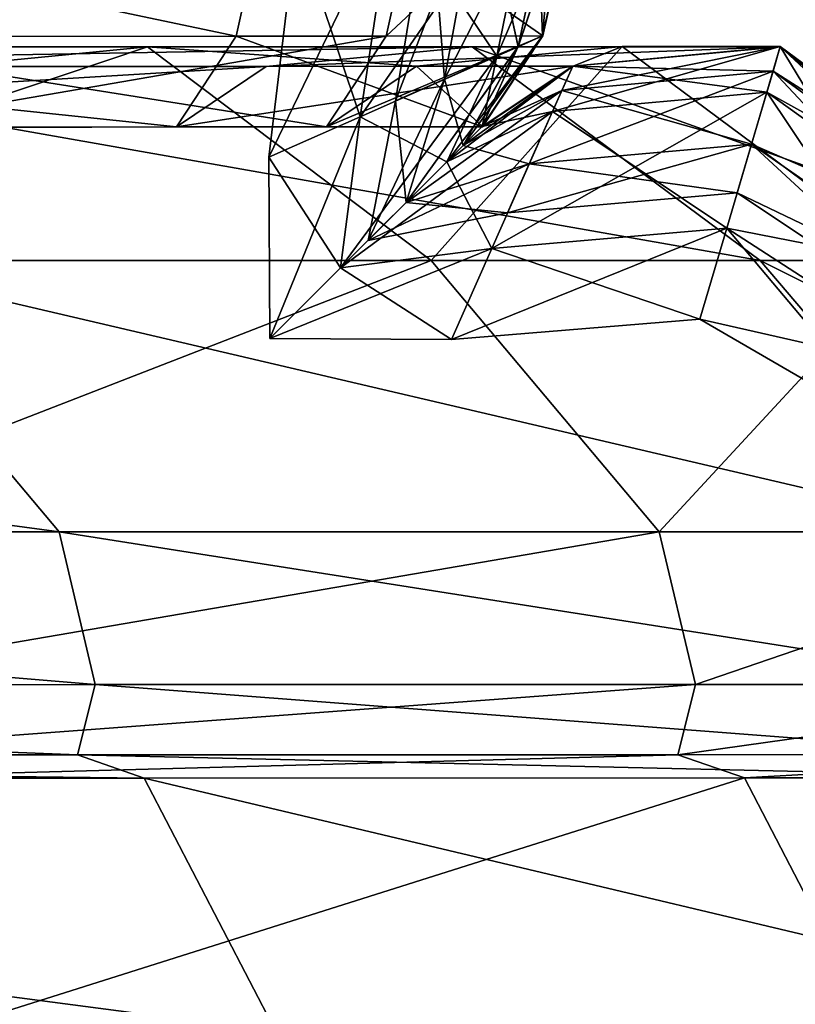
# Model space of a CAD drawing. Header units: millimetres. Extents: x 2387 to 13955, y -4964 to 364.
# Tile 111 of 256: x 4347.35 to 4349.16, y -3066.47 to -3064.17. Entities that reach past the tile are written whole.
import ezdxf

# ---------------------------------------------------------------- set-up
doc = ezdxf.new("R2010")
doc.units = ezdxf.units.MM
doc.header["$MEASUREMENT"] = 0
doc.layers.add('Predefinito', color=7, linetype='Continuous', true_color=0x000000)

# ---------------------------------------------------------------- blocks, each defined once
blk = doc.blocks.new('Blocco 19')
at = {"layer": 'Predefinito'}
for points in [[(902.7513, -790.2943, 1132.8792), (902.6588, -790.7282, 1132.8606), (904.8115, -790.7275, 1099.2102)], [(904.8115, -790.7275, 1099.2102), (904.907, -790.2941, 1099.2196), (902.7513, -790.2943, 1132.8792)], [(904.0621, -790.728, 53.4565), (904.1547, -790.2941, 53.438), (905.2578, -790.294, 100.627)], [(905.2578, -790.294, 100.627), (905.1623, -790.7274, 100.6365), (904.0621, -790.728, 53.4565)], [(904.907, -790.2941, 1099.2196), (904.8115, -790.7275, 1099.2102), (905.5286, -790.7271, 1033.8311)], [(905.5286, -790.7271, 1033.8311), (905.6254, -790.294, 1033.8348), (904.907, -790.2941, 1099.2196)], [(905.6254, -790.2939, 223.9741), (905.5286, -790.727, 223.978), (905.1623, -790.7274, 100.6365)], [(905.1623, -790.7274, 100.6365), (905.2578, -790.294, 100.627), (905.6254, -790.2939, 223.9741)], [(905.2988, -790.8283, 826.1541), (905.4706, -790.7521, 823.7932), (905.5651, -790.3097, 823.7926)], [(905.5651, -790.3097, 823.7926), (905.3846, -790.3572, 826.1536), (905.2988, -790.8283, 826.1541)], [(905.2988, -790.8284, 834.5541), (905.4705, -790.7522, 833.9768), (905.565, -790.3097, 833.9764)], [(905.565, -790.3097, 833.9764), (905.3845, -790.3573, 834.5536), (905.2988, -790.8284, 834.5541)], [(905.3846, -790.3573, 834.8126), (905.5651, -790.3097, 837.081), (905.4706, -790.7522, 837.0814)], [(905.3846, -790.3572, 826.4127), (905.565, -790.3097, 826.9899), (905.4706, -790.7521, 826.9904)], [(905.4211, -790.774, 829.916), (905.5278, -790.7267, 828.4631), (905.6252, -790.2939, 828.4626)], [(905.6252, -790.2939, 828.4626), (905.5131, -790.3234, 829.9155), (905.4211, -790.774, 829.916)], [(905.4705, -790.7522, 833.9768), (905.5278, -790.7267, 832.5041), (905.6252, -790.2939, 832.5037)], [(905.6252, -790.2939, 832.5037), (905.565, -790.3097, 833.9764), (905.4705, -790.7522, 833.9768)], [(905.4706, -790.7521, 823.7932), (905.5278, -790.7267, 816.9696), (905.6252, -790.2938, 816.9685)], [(905.6252, -790.2938, 816.9685), (905.5651, -790.3097, 823.7926), (905.4706, -790.7521, 823.7932)], [(905.6252, -790.2939, 843.6271), (905.5278, -790.7268, 843.6273), (905.4706, -790.7522, 837.0814)], [(905.4706, -790.7522, 837.0814), (905.5651, -790.3097, 837.081), (905.6252, -790.2939, 843.6271)], [(905.5278, -790.7267, 828.4631), (905.4706, -790.7521, 826.9904), (905.565, -790.3097, 826.9899)], [(905.5131, -790.3234, 831.0508), (905.6252, -790.2939, 832.5037), (905.5278, -790.7267, 832.5041)], [(905.5278, -790.7267, 816.9696), (905.5278, -790.7267, 769.6191), (905.6252, -790.2938, 769.6177)], [(905.6252, -790.2938, 769.6177), (905.6252, -790.2938, 816.9685), (905.5278, -790.7267, 816.9696)], [(905.5278, -790.7267, 434.4205), (905.6252, -790.2938, 434.4201), (905.6252, -790.2938, 511.7442)], [(905.6252, -790.2938, 511.7442), (905.5278, -790.7267, 511.745), (905.5278, -790.7267, 434.4205)], [(905.6252, -790.2938, 434.4201), (905.5278, -790.7267, 434.4205), (905.5279, -790.7268, 357.2997)], [(905.5278, -790.7267, 645.6777), (905.6252, -790.2938, 645.6765), (905.6252, -790.2938, 769.6177)], [(905.6252, -790.2938, 769.6177), (905.5278, -790.7267, 769.6191), (905.5278, -790.7267, 645.6777)], [(905.6252, -790.2938, 645.6765), (905.5278, -790.7267, 645.6777), (905.5278, -790.7267, 511.745)], [(905.5278, -790.7267, 511.745), (905.6252, -790.2938, 511.7442), (905.6252, -790.2938, 645.6765)], [(905.5278, -790.7268, 843.6273), (905.6252, -790.2939, 843.6271), (905.6252, -790.2939, 862.6752)], [(905.6252, -790.2939, 862.6752), (905.5278, -790.7268, 862.6752), (905.5278, -790.7268, 843.6273)], [(905.5278, -790.7268, 902.4497), (905.6252, -790.2939, 902.4497), (905.6252, -790.2939, 960.3649)], [(905.6252, -790.2939, 960.3649), (905.5279, -790.7269, 960.364), (905.5278, -790.7268, 902.4497)], [(905.6252, -790.2939, 902.4497), (905.5278, -790.7268, 902.4497), (905.5278, -790.7268, 862.6752)], [(905.5278, -790.7268, 862.6752), (905.6252, -790.2939, 862.6752), (905.6252, -790.2939, 902.4497)], [(905.565, -790.3097, 826.9899), (905.6252, -790.2939, 828.4626), (905.5278, -790.7267, 828.4631)], [(905.5279, -790.7268, 357.2997), (905.6252, -790.2939, 357.2986), (905.6252, -790.2938, 434.4201)], [(905.5279, -790.7269, 960.364), (905.6252, -790.2939, 960.3649), (905.6254, -790.294, 1033.8348)], [(905.6252, -790.2939, 357.2986), (905.5279, -790.7268, 357.2997), (905.5286, -790.727, 223.978)], [(905.6254, -790.294, 1033.8348), (905.5286, -790.7271, 1033.8311), (905.5279, -790.7269, 960.364)], [(905.5286, -790.727, 223.978), (905.6254, -790.2939, 223.9741), (905.6252, -790.2939, 357.2986)], [(905.1013, -790.916, 830.4336), (905.4211, -790.774, 829.916), (905.5131, -790.3234, 829.9155)], [(905.5131, -790.3234, 829.9155), (905.177, -790.4119, 830.4331), (905.1013, -790.916, 830.4336)], [(905.177, -790.4119, 830.5331), (905.5131, -790.3234, 831.0508), (905.4211, -790.774, 831.0512)], [(905.5278, -790.7267, 832.5041), (905.4211, -790.774, 831.0512), (905.5131, -790.3234, 831.0508)], [(905.1843, -790.8791, 826.2836), (905.2988, -790.8283, 826.1541), (905.3846, -790.3572, 826.1536)], [(905.3846, -790.3572, 826.1536), (905.2642, -790.3889, 826.2831), (905.1843, -790.8791, 826.2836)], [(905.1843, -790.8792, 834.6836), (905.2988, -790.8284, 834.5541), (905.3845, -790.3573, 834.5536)], [(905.3845, -790.3573, 834.5536), (905.2642, -790.3889, 834.6831), (905.1843, -790.8792, 834.6836)], [(905.2642, -790.3889, 826.2831), (905.3846, -790.3572, 826.4127), (905.2988, -790.8283, 826.4131)], [(905.2642, -790.3889, 834.6831), (905.3846, -790.3573, 834.8126), (905.2988, -790.8284, 834.8131)], [(905.4706, -790.7521, 826.9904), (905.2988, -790.8283, 826.4131), (905.3846, -790.3572, 826.4127)], [(905.4706, -790.7522, 837.0814), (905.2988, -790.8284, 834.8131), (905.3846, -790.3573, 834.8126)], [(905.2988, -790.8284, 834.8131), (905.1843, -790.8792, 834.6836), (905.2642, -790.3889, 834.6831)], [(905.2988, -790.8283, 826.4131), (905.1843, -790.8791, 826.2836), (905.2642, -790.3889, 826.2831)], [(904.8881, -791.0106, 830.4836), (905.1013, -790.916, 830.4336), (905.177, -790.4119, 830.4331)], [(905.177, -790.4119, 830.4331), (904.9529, -790.4709, 830.4832), (904.8881, -791.0106, 830.4836)], [(904.9529, -790.4709, 830.4832), (905.177, -790.4119, 830.5331), (905.1013, -790.916, 830.5336)], [(905.4211, -790.774, 831.0512), (905.1013, -790.916, 830.5336), (905.177, -790.4119, 830.5331)], [(905.1013, -790.916, 830.5336), (904.8881, -791.0106, 830.4836), (904.9529, -790.4709, 830.4832)], [(902.6588, -790.7282, 1132.8606), (902.5221, -790.941, 1132.833), (904.6719, -790.94, 1099.1962)], [(904.6719, -790.94, 1099.1962), (904.8115, -790.7275, 1099.2102), (902.6588, -790.7282, 1132.8606)], [(903.9254, -790.9409, 53.4841), (904.0621, -790.728, 53.4565), (905.1623, -790.7274, 100.6365)], [(905.1623, -790.7274, 100.6365), (905.0227, -790.9398, 100.6505), (903.9254, -790.9409, 53.4841)], [(904.8115, -790.7275, 1099.2102), (904.6719, -790.94, 1099.1962), (905.3876, -790.9394, 1033.8253)], [(905.3876, -790.9394, 1033.8253), (905.5286, -790.7271, 1033.8311), (904.8115, -790.7275, 1099.2102)], [(905.5286, -790.727, 223.978), (905.3876, -790.9392, 223.9836), (905.0227, -790.9398, 100.6505)], [(905.0227, -790.9398, 100.6505), (905.1623, -790.7274, 100.6365), (905.5286, -790.727, 223.978)], [(905.5278, -790.7267, 828.4631), (905.4211, -790.774, 829.916), (905.3037, -791.0215, 829.9161)], [(905.3037, -791.0215, 829.9161), (905.3863, -790.9389, 828.4631), (905.5278, -790.7267, 828.4631)], [(905.5278, -790.7267, 816.9696), (905.4706, -790.7521, 823.7932), (905.3419, -790.9832, 823.7933)], [(905.3419, -790.9832, 823.7933), (905.3863, -790.9388, 816.9698), (905.5278, -790.7267, 816.9696)], [(905.5278, -790.7267, 832.5041), (905.4705, -790.7522, 833.9768), (905.3419, -790.9833, 833.9769)], [(905.3419, -790.9833, 833.9769), (905.3863, -790.9389, 832.5042), (905.5278, -790.7267, 832.5041)], [(905.5278, -790.7268, 843.6273), (905.3863, -790.9389, 843.6273), (905.3419, -790.9833, 837.0814)], [(905.3419, -790.9833, 837.0814), (905.4706, -790.7522, 837.0814), (905.5278, -790.7268, 843.6273)], [(905.5278, -790.7267, 769.6191), (905.5278, -790.7267, 816.9696), (905.3863, -790.9388, 816.9698)], [(905.3863, -790.9388, 816.9698), (905.3863, -790.9388, 769.6194), (905.5278, -790.7267, 769.6191)], [(905.3863, -790.9388, 434.4206), (905.5278, -790.7267, 434.4205), (905.5278, -790.7267, 511.745)], [(905.5278, -790.7267, 511.745), (905.3863, -790.9388, 511.7452), (905.3863, -790.9388, 434.4206)], [(905.5278, -790.7267, 434.4205), (905.3863, -790.9388, 434.4206), (905.3867, -790.9389, 357.3011)], [(905.3863, -790.9388, 645.678), (905.5278, -790.7267, 645.6777), (905.5278, -790.7267, 769.6191)], [(905.5278, -790.7267, 769.6191), (905.3863, -790.9388, 769.6194), (905.3863, -790.9388, 645.678)], [(905.5278, -790.7267, 645.6777), (905.3863, -790.9388, 645.678), (905.3863, -790.9388, 511.7452)], [(905.3863, -790.9388, 511.7452), (905.5278, -790.7267, 511.745), (905.5278, -790.7267, 645.6777)], [(905.4706, -790.7521, 826.9904), (905.5278, -790.7267, 828.4631), (905.3863, -790.9389, 828.4631)], [(905.4211, -790.774, 831.0512), (905.5278, -790.7267, 832.5041), (905.3863, -790.9389, 832.5042)], [(905.3863, -790.9389, 843.6273), (905.5278, -790.7268, 843.6273), (905.5278, -790.7268, 862.6752)], [(905.5278, -790.7268, 862.6752), (905.3863, -790.9389, 862.6752), (905.3863, -790.9389, 843.6273)], [(905.3863, -790.9389, 902.4497), (905.5278, -790.7268, 902.4497), (905.5279, -790.7269, 960.364)], [(905.5278, -790.7268, 902.4497), (905.3863, -790.9389, 902.4497), (905.3863, -790.9389, 862.6752)], [(905.3863, -790.9389, 862.6752), (905.5278, -790.7268, 862.6752), (905.5278, -790.7268, 902.4497)], [(905.5279, -790.7269, 960.364), (905.3867, -790.939, 960.3625), (905.3863, -790.9389, 902.4497)], [(905.3867, -790.9389, 357.3011), (905.5279, -790.7268, 357.2997), (905.5278, -790.7267, 434.4205)], [(905.5279, -790.7268, 357.2997), (905.3867, -790.9389, 357.3011), (905.3876, -790.9392, 223.9836)], [(905.3867, -790.939, 960.3625), (905.5279, -790.7269, 960.364), (905.5286, -790.7271, 1033.8311)], [(905.5286, -790.7271, 1033.8311), (905.3876, -790.9394, 1033.8253), (905.3867, -790.939, 960.3625)], [(905.3876, -790.9392, 223.9836), (905.5286, -790.727, 223.978), (905.5279, -790.7268, 357.2997)], [(903.1171, -791.2522, 44.2889), (902.4765, -790.7525, 44.5069), (904.6041, -790.7523, 53.3468)], [(904.1315, -790.7987, 53.4424), (904.6041, -790.7523, 53.3468), (902.4765, -790.7525, 44.5069)], [(902.7281, -790.7989, 1132.8748), (903.2008, -790.7525, 1132.9702), (905.363, -790.7523, 1099.2654)], [(905.363, -790.7523, 1099.2654), (904.8819, -790.7982, 1099.2172), (902.7281, -790.7989, 1132.8748)], [(904.6041, -790.7523, 53.3468), (905.2671, -791.2522, 53.2125), (903.1171, -791.2522, 44.2889)], [(906.0363, -791.2524, 1099.3329), (905.363, -790.7523, 1099.2654), (903.2008, -790.7525, 1132.9702)], [(903.2008, -790.7525, 1132.9702), (903.8638, -791.2524, 1133.1046), (906.0363, -791.2524, 1099.3329)], [(904.6041, -790.7523, 53.3468), (904.1315, -790.7987, 53.4424), (905.2328, -790.7981, 100.6295)], [(905.2671, -791.2522, 53.2125), (904.6041, -790.7523, 53.3468), (905.7139, -790.7521, 100.5813)], [(905.2328, -790.7981, 100.6295), (905.7139, -790.7521, 100.5813), (904.6041, -790.7523, 53.3468)], [(906.0837, -790.7522, 1033.8533), (905.5994, -790.7978, 1033.8337), (904.8819, -790.7982, 1099.2172)], [(904.8819, -790.7982, 1099.2172), (905.363, -790.7523, 1099.2654), (906.0837, -790.7522, 1033.8533)], [(905.4705, -790.7522, 833.9768), (905.2988, -790.8284, 834.5541), (905.2088, -791.1165, 834.5542)], [(905.2088, -791.1165, 834.5542), (905.3419, -790.9833, 833.9769), (905.4705, -790.7522, 833.9768)], [(905.4706, -790.7521, 823.7932), (905.2988, -790.8283, 826.1541), (905.2089, -791.1165, 826.1542)], [(905.2089, -791.1165, 826.1542), (905.3419, -790.9832, 823.7933), (905.4706, -790.7521, 823.7932)], [(905.7139, -790.7521, 100.5813), (905.2328, -790.7981, 100.6295), (905.5994, -790.7977, 223.9752)], [(905.7139, -790.7521, 100.5813), (906.3871, -791.2522, 100.5138), (905.2671, -791.2522, 53.2125)], [(905.2988, -790.8283, 826.4131), (905.4706, -790.7521, 826.9904), (905.3419, -790.9833, 826.9904)], [(905.2988, -790.8284, 834.8131), (905.4706, -790.7522, 837.0814), (905.3419, -790.9833, 837.0814)], [(905.3863, -790.9389, 828.4631), (905.3419, -790.9833, 826.9904), (905.4706, -790.7521, 826.9904)], [(906.7605, -791.2524, 1033.8804), (906.0837, -790.7522, 1033.8533), (905.363, -790.7523, 1099.2654)], [(905.363, -790.7523, 1099.2654), (906.0363, -791.2524, 1099.3329), (906.7605, -791.2524, 1033.8804)], [(905.5512, -790.9041, 831.0514), (905.5985, -790.7975, 832.5043), (906.0835, -790.7521, 832.5049)], [(906.0835, -790.7521, 832.5049), (906.0522, -790.8583, 831.0519), (905.5512, -790.9041, 831.0514)], [(906.0835, -790.752, 816.9714), (905.5985, -790.7974, 816.97), (905.5731, -790.8547, 823.7935)], [(905.5731, -790.8547, 823.7935), (906.0667, -790.8091, 823.7943), (906.0835, -790.752, 816.9714)], [(905.5731, -790.8547, 837.0815), (905.5985, -790.7975, 843.6274), (906.0835, -790.7521, 843.6277)], [(906.0835, -790.7521, 843.6277), (906.0667, -790.8091, 837.082), (905.5731, -790.8547, 837.0815)], [(905.5731, -790.8547, 826.9905), (905.5985, -790.7975, 828.4633), (906.0835, -790.7521, 828.4639)], [(906.0835, -790.7521, 828.4639), (906.0667, -790.8091, 826.9911), (905.5731, -790.8547, 826.9905)], [(905.5985, -790.7974, 645.6783), (906.0835, -790.752, 645.6799), (906.0834, -790.752, 511.7465)], [(906.0834, -790.752, 511.7465), (905.5985, -790.7974, 511.7454), (905.5985, -790.7974, 645.6783)], [(906.0835, -790.752, 645.6799), (905.5985, -790.7974, 645.6783), (905.5985, -790.7974, 769.6198)], [(905.5985, -790.7974, 769.6198), (906.0834, -790.752, 769.6216), (906.0835, -790.752, 645.6799)], [(905.5985, -790.7974, 816.97), (906.0835, -790.752, 816.9714), (906.0834, -790.752, 769.6216)], [(906.0834, -790.752, 769.6216), (905.5985, -790.7974, 769.6198), (905.5985, -790.7974, 816.97)], [(905.5985, -790.7974, 434.4207), (906.0835, -790.752, 434.4212), (906.0835, -790.752, 357.2943)], [(906.0835, -790.752, 357.2943), (905.5987, -790.7975, 357.299), (905.5985, -790.7974, 434.4207)], [(906.0835, -790.752, 434.4212), (905.5985, -790.7974, 434.4207), (905.5985, -790.7974, 511.7454)], [(905.5985, -790.7974, 511.7454), (906.0834, -790.752, 511.7465), (906.0835, -790.752, 434.4212)], [(905.5985, -790.7975, 843.6274), (905.5985, -790.7975, 862.6753), (906.0834, -790.7521, 862.6754)], [(906.0834, -790.7521, 862.6754), (906.0835, -790.7521, 843.6277), (905.5985, -790.7975, 843.6274)], [(905.5985, -790.7975, 902.4497), (906.0835, -790.7521, 902.4497), (906.0834, -790.7521, 862.6754)], [(906.0834, -790.7521, 862.6754), (905.5985, -790.7975, 862.6753), (905.5985, -790.7975, 902.4497)], [(906.0835, -790.7521, 902.4497), (905.5985, -790.7975, 902.4497), (905.5987, -790.7976, 960.3646)], [(906.0522, -790.8583, 829.9167), (906.0835, -790.7521, 828.4639), (905.5985, -790.7975, 828.4633)], [(906.0667, -790.8091, 833.9776), (906.0835, -790.7521, 832.5049), (905.5985, -790.7975, 832.5043)], [(905.5987, -790.7975, 357.299), (906.0835, -790.752, 357.2943), (906.0837, -790.7521, 223.9557)], [(906.0835, -790.7521, 960.3695), (905.5987, -790.7976, 960.3646), (905.5994, -790.7978, 1033.8337)], [(906.0837, -790.7521, 223.9557), (905.5994, -790.7977, 223.9752), (905.5987, -790.7975, 357.299)], [(905.5987, -790.7976, 960.3646), (906.0835, -790.7521, 960.3695), (906.0835, -790.7521, 902.4497)], [(905.5994, -790.7978, 1033.8337), (906.0837, -790.7522, 1033.8533), (906.0835, -790.7521, 960.3695)], [(905.5994, -790.7977, 223.9752), (906.0837, -790.7521, 223.9557), (905.7139, -790.7521, 100.5813)], [(906.3871, -791.2522, 100.5138), (905.7139, -790.7521, 100.5813), (906.0837, -790.7521, 223.9557)], [(906.0835, -790.7521, 828.4639), (906.0522, -790.8583, 829.9167), (906.6952, -791.3209, 829.9182)], [(906.0522, -790.8583, 831.0519), (906.0835, -790.7521, 832.5049), (906.7605, -791.2523, 832.5063)], [(906.0835, -790.752, 816.9714), (906.0667, -790.8091, 823.7943), (906.7255, -791.2892, 823.7963)], [(906.7255, -791.2892, 837.0834), (906.0667, -790.8091, 837.082), (906.0835, -790.7521, 843.6277)], [(906.0667, -790.8091, 826.9911), (906.0835, -790.7521, 828.4639), (906.7605, -791.2523, 828.4654)], [(906.0835, -790.7521, 832.5049), (906.0667, -790.8091, 833.9776), (906.7255, -791.2892, 833.9791)], [(906.7605, -791.2523, 511.7494), (906.0834, -790.752, 511.7465), (906.0835, -790.752, 645.6799)], [(906.7605, -791.2522, 645.6843), (906.0835, -790.752, 645.6799), (906.0834, -790.752, 769.6216)], [(906.0834, -790.752, 769.6216), (906.7605, -791.2522, 769.6265), (906.7605, -791.2522, 645.6843)], [(906.7605, -791.2523, 816.975), (906.7605, -791.2522, 769.6265), (906.0834, -790.752, 769.6216)], [(906.0834, -790.752, 769.6216), (906.0835, -790.752, 816.9714), (906.7605, -791.2523, 816.975)], [(906.7605, -791.2523, 434.4227), (906.0835, -790.752, 434.4212), (906.0834, -790.752, 511.7465)], [(906.0834, -790.752, 511.7465), (906.7605, -791.2523, 511.7494), (906.7605, -791.2523, 434.4227)], [(906.7605, -791.2523, 843.6284), (906.0835, -790.7521, 843.6277), (906.0834, -790.7521, 862.6754)], [(906.0834, -790.7521, 862.6754), (906.7605, -791.2523, 862.6755), (906.7605, -791.2523, 843.6284)], [(906.7605, -791.2523, 862.6755), (906.0834, -790.7521, 862.6754), (906.0835, -790.7521, 902.4497)], [(906.7605, -791.2523, 223.9286), (906.0837, -790.7521, 223.9557), (906.0835, -790.752, 357.2943)], [(906.0835, -790.752, 357.2943), (906.7605, -791.2523, 357.2878), (906.7605, -791.2523, 223.9286)], [(906.0835, -790.752, 645.6799), (906.7605, -791.2522, 645.6843), (906.7605, -791.2523, 511.7494)], [(906.7255, -791.2892, 823.7963), (906.7605, -791.2523, 816.975), (906.0835, -790.752, 816.9714)], [(906.0835, -790.752, 434.4212), (906.7605, -791.2523, 434.4227), (906.7605, -791.2523, 357.2878)], [(906.7605, -791.2523, 357.2878), (906.0835, -790.752, 357.2943), (906.0835, -790.752, 434.4212)], [(906.7605, -791.2524, 960.3763), (906.0835, -790.7521, 960.3695), (906.0837, -790.7522, 1033.8533)], [(906.0835, -790.7521, 843.6277), (906.7605, -791.2523, 843.6284), (906.7255, -791.2892, 837.0834)], [(906.7605, -791.2523, 902.4497), (906.0835, -790.7521, 902.4497), (906.0835, -790.7521, 960.3695)], [(906.0835, -790.7521, 960.3695), (906.7605, -791.2524, 960.3763), (906.7605, -791.2523, 902.4497)], [(906.0835, -790.7521, 902.4497), (906.7605, -791.2523, 902.4497), (906.7605, -791.2523, 862.6755)], [(906.6952, -791.3209, 829.9182), (906.7605, -791.2523, 828.4654), (906.0835, -790.7521, 828.4639)], [(906.7255, -791.2892, 833.9791), (906.7605, -791.2523, 832.5063), (906.0835, -790.7521, 832.5049)], [(906.0837, -790.7521, 223.9557), (906.7605, -791.2523, 223.9286), (906.3871, -791.2522, 100.5138)], [(906.0837, -790.7522, 1033.8533), (906.7605, -791.2524, 1033.8804), (906.7605, -791.2524, 960.3763)], [(905.4211, -790.774, 829.916), (905.1013, -790.916, 830.4336), (905.0557, -791.2696, 830.4337)], [(905.0557, -791.2696, 830.4337), (905.3037, -791.0215, 829.9161), (905.4211, -790.774, 829.916)], [(905.1013, -790.916, 830.5336), (905.4211, -790.774, 831.0512), (905.3037, -791.0216, 831.0513)], [(905.3863, -790.9389, 832.5042), (905.3037, -791.0216, 831.0513), (905.4211, -790.774, 831.0512)], [(902.5221, -790.941, 1132.833), (902.7281, -790.7989, 1132.8748), (904.8819, -790.7982, 1099.2172)], [(904.8819, -790.7982, 1099.2172), (904.6719, -790.94, 1099.1962), (902.5221, -790.941, 1132.833)], [(904.1315, -790.7987, 53.4424), (903.9254, -790.9409, 53.4841), (905.0227, -790.9398, 100.6505)], [(905.0227, -790.9398, 100.6505), (905.2328, -790.7981, 100.6295), (904.1315, -790.7987, 53.4424)], [(905.5994, -790.7978, 1033.8337), (905.3876, -790.9394, 1033.8253), (904.6719, -790.94, 1099.1962)], [(904.6719, -790.94, 1099.1962), (904.8819, -790.7982, 1099.2172), (905.5994, -790.7978, 1033.8337)], [(905.2328, -790.7981, 100.6295), (905.0227, -790.9398, 100.6505), (905.3876, -790.9392, 223.9836)], [(905.3876, -790.9392, 223.9836), (905.5994, -790.7977, 223.9752), (905.2328, -790.7981, 100.6295)], [(905.5985, -790.7975, 832.5043), (905.5512, -790.9041, 831.0514), (905.3037, -791.0216, 831.0513)], [(905.3037, -791.0216, 831.0513), (905.3863, -790.9389, 832.5042), (905.5985, -790.7975, 832.5043)], [(905.5985, -790.7974, 816.97), (905.3863, -790.9388, 816.9698), (905.3419, -790.9832, 823.7933)], [(905.3419, -790.9832, 823.7933), (905.5731, -790.8547, 823.7935), (905.5985, -790.7974, 816.97)], [(905.5985, -790.7975, 843.6274), (905.5731, -790.8547, 837.0815), (905.3419, -790.9833, 837.0814)], [(905.3419, -790.9833, 837.0814), (905.3863, -790.9389, 843.6273), (905.5985, -790.7975, 843.6274)], [(905.5985, -790.7975, 828.4633), (905.5731, -790.8547, 826.9905), (905.3419, -790.9833, 826.9904)], [(905.3419, -790.9833, 826.9904), (905.3863, -790.9389, 828.4631), (905.5985, -790.7975, 828.4633)], [(905.3863, -790.9388, 645.678), (905.5985, -790.7974, 645.6783), (905.5985, -790.7974, 511.7454)], [(905.5985, -790.7974, 511.7454), (905.3863, -790.9388, 511.7452), (905.3863, -790.9388, 645.678)], [(905.5985, -790.7974, 645.6783), (905.3863, -790.9388, 645.678), (905.3863, -790.9388, 769.6194)], [(905.3863, -790.9388, 769.6194), (905.5985, -790.7974, 769.6198), (905.5985, -790.7974, 645.6783)], [(905.3863, -790.9388, 816.9698), (905.5985, -790.7974, 816.97), (905.5985, -790.7974, 769.6198)], [(905.5985, -790.7974, 769.6198), (905.3863, -790.9388, 769.6194), (905.3863, -790.9388, 816.9698)], [(905.3863, -790.9388, 434.4206), (905.5985, -790.7974, 434.4207), (905.5987, -790.7975, 357.299)], [(905.5985, -790.7974, 434.4207), (905.3863, -790.9388, 434.4206), (905.3863, -790.9388, 511.7452)], [(905.3863, -790.9388, 511.7452), (905.5985, -790.7974, 511.7454), (905.5985, -790.7974, 434.4207)], [(905.5985, -790.7975, 862.6753), (905.5985, -790.7975, 843.6274), (905.3863, -790.9389, 843.6273)], [(905.3863, -790.9389, 843.6273), (905.3863, -790.9389, 862.6752), (905.5985, -790.7975, 862.6753)], [(905.5987, -790.7975, 357.299), (905.3867, -790.9389, 357.3011), (905.3863, -790.9388, 434.4206)], [(905.3863, -790.9389, 902.4497), (905.5985, -790.7975, 902.4497), (905.5985, -790.7975, 862.6753)], [(905.5985, -790.7975, 862.6753), (905.3863, -790.9389, 862.6752), (905.3863, -790.9389, 902.4497)], [(905.5985, -790.7975, 902.4497), (905.3863, -790.9389, 902.4497), (905.3867, -790.939, 960.3625)], [(905.5512, -790.9041, 829.9161), (905.5985, -790.7975, 828.4633), (905.3863, -790.9389, 828.4631)], [(905.5731, -790.8547, 833.9771), (905.5985, -790.7975, 832.5043), (905.3863, -790.9389, 832.5042)], [(905.3867, -790.9389, 357.3011), (905.5987, -790.7975, 357.299), (905.5994, -790.7977, 223.9752)], [(905.3867, -790.939, 960.3625), (905.5987, -790.7976, 960.3646), (905.5985, -790.7975, 902.4497)], [(905.5987, -790.7976, 960.3646), (905.3867, -790.939, 960.3625), (905.3876, -790.9394, 1033.8253)], [(905.5994, -790.7977, 223.9752), (905.3876, -790.9392, 223.9836), (905.3867, -790.9389, 357.3011)], [(905.3876, -790.9394, 1033.8253), (905.5994, -790.7978, 1033.8337), (905.5987, -790.7976, 960.3646)], [(905.5985, -790.7975, 828.4633), (905.5512, -790.9041, 829.9161), (906.0522, -790.8583, 829.9167)], [(905.5985, -790.7975, 832.5043), (905.5731, -790.8547, 833.9771), (906.0667, -790.8091, 833.9776)], [(905.4969, -791.0265, 834.8132), (905.5731, -790.8547, 837.0815), (906.0667, -790.8091, 837.082)], [(906.0667, -790.8091, 837.082), (906.0163, -790.9803, 834.8138), (905.4969, -791.0265, 834.8132)], [(905.4969, -791.0264, 826.4133), (905.5731, -790.8547, 826.9905), (906.0667, -790.8091, 826.9911)], [(906.0667, -790.8091, 826.9911), (906.0163, -790.9802, 826.4138), (905.4969, -791.0264, 826.4133)], [(906.0163, -790.9802, 826.1548), (906.0667, -790.8091, 823.7943), (905.5731, -790.8547, 823.7935)], [(906.0163, -790.9803, 834.5548), (906.0667, -790.8091, 833.9776), (905.5731, -790.8547, 833.9771)], [(906.0667, -790.8091, 823.7943), (906.0163, -790.9802, 826.1548), (906.6202, -791.3997, 826.1564)], [(906.0163, -790.9803, 834.8138), (906.0667, -790.8091, 837.082), (906.7255, -791.2892, 837.0834)], [(906.0163, -790.9802, 826.4138), (906.0667, -790.8091, 826.9911), (906.7255, -791.2892, 826.9927)], [(906.0667, -790.8091, 833.9776), (906.0163, -790.9803, 834.5548), (906.6202, -791.3997, 834.5564)], [(906.7605, -791.2523, 828.4654), (906.7255, -791.2892, 826.9927), (906.0667, -790.8091, 826.9911)], [(906.6202, -791.3997, 826.1564), (906.7255, -791.2892, 823.7963), (906.0667, -790.8091, 823.7943)], [(906.6202, -791.3997, 834.5564), (906.7255, -791.2892, 833.9791), (906.0667, -790.8091, 833.9776)], [(905.2988, -790.8284, 834.5541), (905.1843, -790.8792, 834.6836), (905.1199, -791.2052, 834.6837)], [(905.1199, -791.2052, 834.6837), (905.2088, -791.1165, 834.5542), (905.2988, -790.8284, 834.5541)], [(905.2988, -790.8283, 826.1541), (905.1843, -790.8791, 826.2836), (905.12, -791.2052, 826.2837)], [(905.12, -791.2052, 826.2837), (905.2089, -791.1165, 826.1542), (905.2988, -790.8283, 826.1541)], [(905.1843, -790.8791, 826.2836), (905.2988, -790.8283, 826.4131), (905.2089, -791.1165, 826.4132)], [(905.1843, -790.8792, 834.6836), (905.2988, -790.8284, 834.8131), (905.2088, -791.1165, 834.8132)], [(905.3419, -790.9833, 837.0814), (905.2088, -791.1165, 834.8132), (905.2988, -790.8284, 834.8131)], [(905.3419, -790.9833, 826.9904), (905.2089, -791.1165, 826.4132), (905.2988, -790.8283, 826.4131)], [(905.5731, -790.8547, 837.0815), (905.4969, -791.0265, 834.8132), (905.2088, -791.1165, 834.8132)], [(905.2088, -791.1165, 834.8132), (905.3419, -790.9833, 837.0814), (905.5731, -790.8547, 837.0815)], [(905.5731, -790.8547, 826.9905), (905.4969, -791.0264, 826.4133), (905.2089, -791.1165, 826.4132)], [(905.2089, -791.1165, 826.4132), (905.3419, -790.9833, 826.9904), (905.5731, -790.8547, 826.9905)], [(905.3863, -790.9389, 832.5042), (905.3419, -790.9833, 833.9769), (905.5731, -790.8547, 833.9771)], [(905.4969, -791.0264, 826.1543), (905.5731, -790.8547, 823.7935), (905.3419, -790.9832, 823.7933)], [(905.4969, -791.0265, 834.5543), (905.5731, -790.8547, 833.9771), (905.3419, -790.9833, 833.9769)], [(905.4093, -791.2239, 830.5338), (905.5512, -790.9041, 831.0514), (906.0522, -790.8583, 831.0519)], [(906.0522, -790.8583, 831.0519), (905.9584, -791.177, 830.5343), (905.4093, -791.2239, 830.5338)], [(905.5731, -790.8547, 823.7935), (905.4969, -791.0264, 826.1543), (906.0163, -790.9802, 826.1548)], [(905.5731, -790.8547, 833.9771), (905.4969, -791.0265, 834.5543), (906.0163, -790.9803, 834.5548)], [(905.9584, -791.177, 830.4343), (906.0522, -790.8583, 829.9167), (905.5512, -790.9041, 829.9161)], [(906.0522, -790.8583, 829.9167), (905.9584, -791.177, 830.4343), (906.4993, -791.5268, 830.4359)], [(905.9584, -791.177, 830.5343), (906.0522, -790.8583, 831.0519), (906.6952, -791.3209, 831.0535)], [(906.7605, -791.2523, 832.5063), (906.6952, -791.3209, 831.0535), (906.0522, -790.8583, 831.0519)], [(906.4993, -791.5268, 830.4359), (906.6952, -791.3209, 829.9182), (906.0522, -790.8583, 829.9167)], [(905.2088, -791.1165, 834.8132), (905.1199, -791.2052, 834.6837), (905.1843, -790.8792, 834.6836)], [(905.2089, -791.1165, 826.4132), (905.12, -791.2052, 826.2837), (905.1843, -790.8791, 826.2836)], [(905.5512, -790.9041, 831.0514), (905.4093, -791.2239, 830.5338), (905.0557, -791.2696, 830.5337)], [(905.0557, -791.2696, 830.5337), (905.3037, -791.0216, 831.0513), (905.5512, -790.9041, 831.0514)], [(905.3863, -790.9389, 828.4631), (905.3037, -791.0215, 829.9161), (905.5512, -790.9041, 829.9161)], [(905.4093, -791.2239, 830.4338), (905.5512, -790.9041, 829.9161), (905.3037, -791.0215, 829.9161)], [(905.5512, -790.9041, 829.9161), (905.4093, -791.2239, 830.4338), (905.9584, -791.177, 830.4343)], [(905.1013, -790.916, 830.4336), (904.8881, -791.0106, 830.4836), (904.8904, -791.4349, 830.4837)], [(904.8881, -791.0106, 830.4836), (905.1013, -790.916, 830.5336), (905.0557, -791.2696, 830.5337)], [(904.8904, -791.4349, 830.4837), (905.0557, -791.2696, 830.4337), (905.1013, -790.916, 830.4336)], [(905.3037, -791.0216, 831.0513), (905.0557, -791.2696, 830.5337), (905.1013, -790.916, 830.5336)], [(905.3419, -790.9833, 833.9769), (905.2088, -791.1165, 834.5542), (905.4969, -791.0265, 834.5543)], [(905.3419, -790.9832, 823.7933), (905.2089, -791.1165, 826.1542), (905.4969, -791.0264, 826.1543)], [(905.4461, -791.141, 834.6838), (905.4969, -791.0265, 834.8132), (906.0163, -790.9803, 834.8138)], [(906.0163, -790.9803, 834.8138), (905.9827, -791.0943, 834.6843), (905.4461, -791.141, 834.6838)], [(905.4462, -791.1409, 826.2838), (905.4969, -791.0264, 826.4133), (906.0163, -790.9802, 826.4138)], [(906.0163, -790.9802, 826.4138), (905.9827, -791.0943, 826.2844), (905.4462, -791.1409, 826.2838)], [(905.9827, -791.0943, 826.2844), (906.0163, -790.9802, 826.1548), (905.4969, -791.0264, 826.1543)], [(905.9827, -791.0943, 834.6843), (906.0163, -790.9803, 834.5548), (905.4969, -791.0265, 834.5543)], [(906.0163, -790.9802, 826.1548), (905.9827, -791.0943, 826.2844), (906.5501, -791.4734, 826.2859)], [(905.9827, -791.0943, 826.2844), (906.0163, -790.9802, 826.4138), (906.6202, -791.3997, 826.4154)], [(905.9827, -791.0943, 834.6843), (906.0163, -790.9803, 834.8138), (906.6202, -791.3997, 834.8154)], [(906.0163, -790.9803, 834.5548), (905.9827, -791.0943, 834.6843), (906.5501, -791.4734, 834.6859)], [(906.5501, -791.4734, 826.2859), (906.6202, -791.3997, 826.1564), (906.0163, -790.9802, 826.1548)], [(906.7255, -791.2892, 826.9927), (906.6202, -791.3997, 826.4154), (906.0163, -790.9802, 826.4138)], [(906.7255, -791.2892, 837.0834), (906.6202, -791.3997, 834.8154), (906.0163, -790.9803, 834.8138)], [(906.5501, -791.4734, 834.6859), (906.6202, -791.3997, 834.5564), (906.0163, -790.9803, 834.5548)], [(905.0557, -791.2696, 830.5337), (904.8904, -791.4349, 830.4837), (904.8881, -791.0106, 830.4836)], [(905.3037, -791.0215, 829.9161), (905.0557, -791.2696, 830.4337), (905.4093, -791.2239, 830.4338)], [(905.4969, -791.0265, 834.8132), (905.4461, -791.141, 834.6838), (905.1199, -791.2052, 834.6837)], [(905.1199, -791.2052, 834.6837), (905.2088, -791.1165, 834.8132), (905.4969, -791.0265, 834.8132)], [(905.4969, -791.0264, 826.4133), (905.4462, -791.1409, 826.2838), (905.12, -791.2052, 826.2837)], [(905.12, -791.2052, 826.2837), (905.2089, -791.1165, 826.4132), (905.4969, -791.0264, 826.4133)], [(905.4461, -791.141, 834.6838), (905.4969, -791.0265, 834.5543), (905.2088, -791.1165, 834.5542)], [(905.4462, -791.1409, 826.2838), (905.4969, -791.0264, 826.1543), (905.2089, -791.1165, 826.1542)], [(905.4969, -791.0265, 834.5543), (905.4461, -791.141, 834.6838), (905.9827, -791.0943, 834.6843)], [(905.4969, -791.0264, 826.1543), (905.4462, -791.1409, 826.2838), (905.9827, -791.0943, 826.2844)], [(906.6202, -791.3997, 834.8154), (906.5501, -791.4734, 834.6859), (905.9827, -791.0943, 834.6843)], [(906.6202, -791.3997, 826.4154), (906.5501, -791.4734, 826.2859), (905.9827, -791.0943, 826.2844)], [(905.2088, -791.1165, 834.5542), (905.1199, -791.2052, 834.6837), (905.4461, -791.141, 834.6838)], [(905.2089, -791.1165, 826.1542), (905.12, -791.2052, 826.2837), (905.4462, -791.1409, 826.2838)], [(905.3147, -791.4372, 830.4838), (905.4093, -791.2239, 830.5338), (905.9584, -791.177, 830.5343)], [(905.9584, -791.177, 830.5343), (905.8959, -791.3895, 830.4843), (905.3147, -791.4372, 830.4838)], [(905.8959, -791.3895, 830.4843), (905.9584, -791.177, 830.4343), (905.4093, -791.2239, 830.4338)], [(905.9584, -791.177, 830.4343), (905.8959, -791.3895, 830.4843), (906.3686, -791.664, 830.4859)], [(905.8959, -791.3895, 830.4843), (905.9584, -791.177, 830.5343), (906.4993, -791.5268, 830.5359)], [(906.3686, -791.664, 830.4859), (906.4993, -791.5268, 830.4359), (905.9584, -791.177, 830.4343)], [(906.6952, -791.3209, 831.0535), (906.4993, -791.5268, 830.5359), (905.9584, -791.177, 830.5343)], [(905.4093, -791.2239, 830.5338), (905.3147, -791.4372, 830.4838), (904.8904, -791.4349, 830.4837)], [(904.8904, -791.4349, 830.4837), (905.0557, -791.2696, 830.5337), (905.4093, -791.2239, 830.5338)], [(905.3147, -791.4372, 830.4838), (905.4093, -791.2239, 830.4338), (905.0557, -791.2696, 830.4337)], [(905.4093, -791.2239, 830.4338), (905.3147, -791.4372, 830.4838), (905.8959, -791.3895, 830.4843)], [(904.3975, -791.887, 1133.2129), (903.8638, -791.2524, 1133.1046), (899.6847, -791.2524, 1150.4304)], [(899.6847, -791.2524, 1150.4304), (900.2009, -791.8871, 1150.6062), (904.3975, -791.887, 1133.2129)], [(903.6334, -791.8869, 44.1132), (903.1171, -791.2522, 44.2889), (905.2671, -791.2522, 53.2125)], [(905.2671, -791.2522, 53.2125), (905.8008, -791.8868, 53.1043), (903.6334, -791.8869, 44.1132)], [(903.8638, -791.2524, 1133.1046), (904.3975, -791.887, 1133.2129), (906.5775, -791.8869, 1099.3872)], [(906.5775, -791.8869, 1099.3872), (906.0363, -791.2524, 1099.3329), (903.8638, -791.2524, 1133.1046)], [(905.8008, -791.8868, 53.1043), (905.2671, -791.2522, 53.2125), (906.3871, -791.2522, 100.5138)], [(906.3871, -791.2522, 100.5138), (906.9283, -791.8867, 100.4595), (905.8008, -791.8868, 53.1043)], [(907.3041, -791.8868, 1033.9021), (906.7605, -791.2524, 1033.8804), (906.0363, -791.2524, 1099.3329)], [(906.0363, -791.2524, 1099.3329), (906.5775, -791.8869, 1099.3872), (907.3041, -791.8868, 1033.9021)], [(905.0557, -791.2696, 830.4337), (904.8904, -791.4349, 830.4837), (905.3147, -791.4372, 830.4838)], [(906.4993, -791.5268, 830.5359), (906.3686, -791.664, 830.4859), (905.8959, -791.3895, 830.4843)], [(904.4819, -792.2445, 1133.2301), (904.3975, -791.887, 1133.2129), (900.2009, -791.8871, 1150.6062)], [(900.2009, -791.8871, 1150.6062), (900.2833, -792.2448, 1150.6343), (904.4819, -792.2445, 1133.2301)], [(903.7157, -792.2447, 44.0851), (903.6334, -791.8869, 44.1132), (905.8008, -791.8868, 53.1043)], [(905.8008, -791.8868, 53.1043), (905.8852, -792.2443, 53.087), (903.7157, -792.2447, 44.0851)], [(906.6623, -792.2441, 1099.3958), (906.5775, -791.8869, 1099.3872), (904.3975, -791.887, 1133.2129)], [(904.3975, -791.887, 1133.2129), (904.4819, -792.2445, 1133.2301), (906.6623, -792.2441, 1099.3958)], [(905.8852, -792.2443, 53.087), (905.8008, -791.8868, 53.1043), (906.9283, -791.8867, 100.4595)], [(906.9283, -791.8867, 100.4595), (907.0132, -792.244, 100.4509), (905.8852, -792.2443, 53.087)], [(900.2833, -792.2448, 1150.6343), (900.2437, -792.4092, 1150.6208), (904.4405, -792.4087, 1133.2218)], [(904.4405, -792.4087, 1133.2218), (904.4819, -792.2445, 1133.2301), (900.2833, -792.2448, 1150.6343)], [(905.8852, -792.2443, 53.087), (905.8439, -792.4085, 53.0953), (903.6762, -792.409, 44.0985)], [(903.6762, -792.409, 44.0985), (903.7157, -792.2447, 44.0851), (905.8852, -792.2443, 53.087)], [(904.4819, -792.2445, 1133.2301), (904.4405, -792.4087, 1133.2218), (906.6198, -792.4081, 1099.3916)], [(906.6198, -792.4081, 1099.3916), (906.6623, -792.2441, 1099.3958), (904.4819, -792.2445, 1133.2301)], [(905.8439, -792.4085, 53.0953), (905.8852, -792.2443, 53.087), (907.0132, -792.244, 100.4509)], [(907.0132, -792.244, 100.4509), (906.9706, -792.4079, 100.4551), (905.8439, -792.4085, 53.0953)], [(904.5967, -792.463, 1133.2534), (904.4405, -792.4087, 1133.2218), (900.2437, -792.4092, 1150.6208)], [(900.2437, -792.4092, 1150.6208), (900.3942, -792.4634, 1150.6721), (904.5967, -792.463, 1133.2534)], [(903.8267, -792.4632, 44.0474), (903.6762, -792.409, 44.0985), (905.8439, -792.4085, 53.0953)], [(905.8439, -792.4085, 53.0953), (906, -792.4629, 53.0638), (903.8267, -792.4632, 44.0474)], [(906.7788, -792.4627, 1099.4075), (906.6198, -792.4081, 1099.3916), (904.4405, -792.4087, 1133.2218)], [(904.4405, -792.4087, 1133.2218), (904.5967, -792.463, 1133.2534), (906.7788, -792.4627, 1099.4075)], [(906, -792.4629, 53.0638), (905.8439, -792.4085, 53.0953), (906.9706, -792.4079, 100.4551)], [(906.9706, -792.4079, 100.4551), (907.1296, -792.4625, 100.4392), (906, -792.4629, 53.0638)], [(904.9042, -793.056, 1133.3156), (904.5967, -792.463, 1133.2534), (900.3942, -792.4634, 1150.6721)], [(900.3942, -792.4634, 1150.6721), (900.6908, -793.056, 1150.7729), (904.9042, -793.056, 1133.3156)], [(904.1232, -793.0558, 43.9464), (903.8267, -792.4632, 44.0474), (906, -792.4629, 53.0638)], [(906, -792.4629, 53.0638), (906.3075, -793.0558, 53.0016), (904.1232, -793.0558, 43.9464)], [(907.0915, -793.0558, 1099.4387), (906.7788, -792.4627, 1099.4075), (904.5967, -792.463, 1133.2534)], [(904.5967, -792.463, 1133.2534), (904.9042, -793.056, 1133.3156), (907.0915, -793.0558, 1099.4387)], [(906.3075, -793.0558, 53.0016), (906, -792.4629, 53.0638), (907.1296, -792.4625, 100.4392)]]:
    blk.add_3dface(points, dxfattribs=at)

msp = doc.modelspace()

# ---------------------------------------------------------------- block references
at = {"layer": 'Predefinito'}
msp.add_blockref('Blocco 19', (3443.0402, -2273.4774), dxfattribs=at)

doc.saveas('drawing.dxf')
